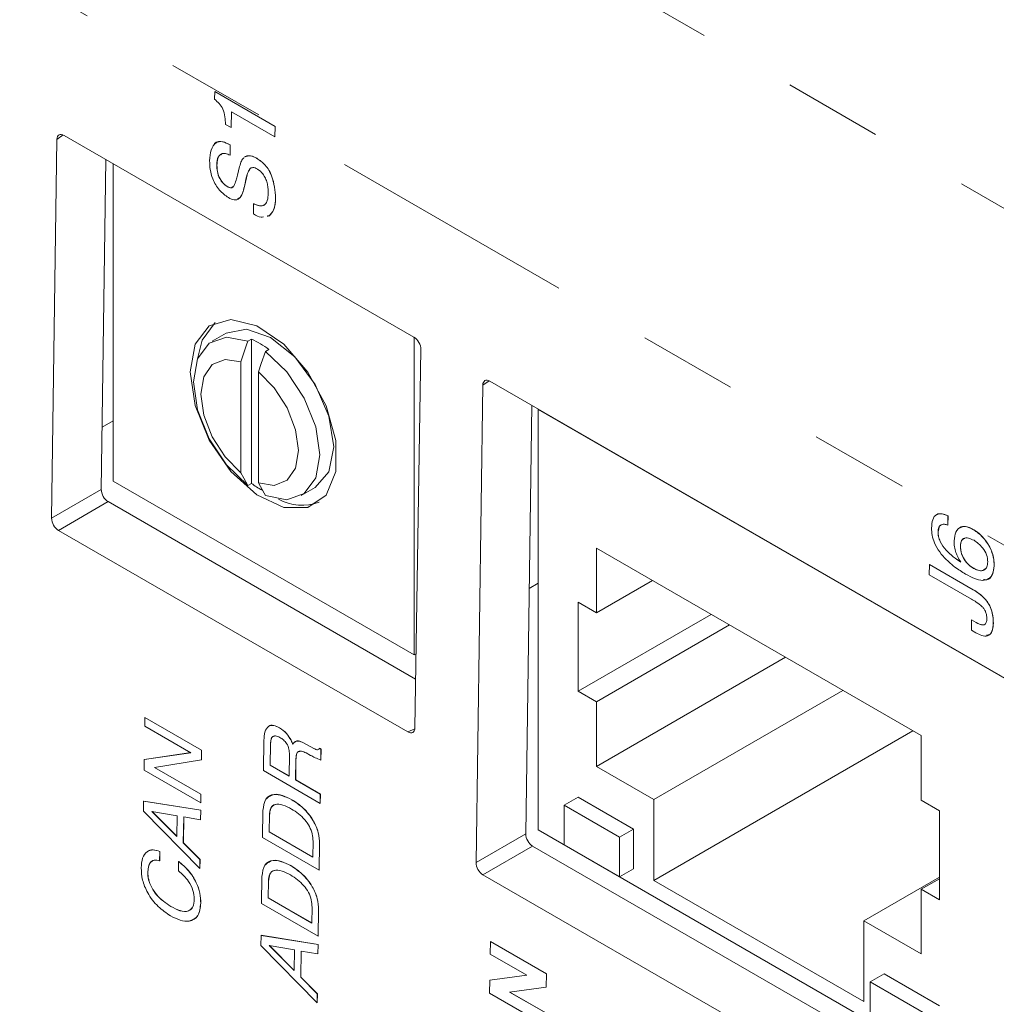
# Model space of a CAD drawing. Header units: inches. Extents: x 0.8 to 33.2, y 0.3 to 21.8.
# Tile 37 of 49: x 19.5 to 20.5, y 14.3 to 15.3. Entities that reach past the tile are written whole.
import ezdxf

# ---------------------------------------------------------------- set-up
doc = ezdxf.new("R2010")
doc.units = ezdxf.units.IN
doc.header["$MEASUREMENT"] = 0
doc.linetypes.add('PHANTOM', pattern=[0.5, 0.25, -0.05, 0.05, -0.05, 0.05, -0.05])

msp = doc.modelspace()

# ---------------------------------------------------------------- linework, layer by layer
at = {"color": 7, "linetype": 'PHANTOM', "lineweight": 0}
for p, q in [((23.48234, 13.45171), (18.80714, 16.15065)), ((23.33581, 13.1964), (18.65673, 15.89758)), ((19.58778, 15.22597), (19.58134, 15.22143)), ((20.0177, 14.97778), (20.01126, 14.97324)), ((19.57591, 14.83895), (19.62612, 14.86794)), ((19.63307, 14.85564), (19.58285, 14.82665)), ((19.93549, 14.62308), (19.94263, 14.62638)), ((20.00442, 14.49115), (20.05463, 14.52013)), ((20.06158, 14.50784), (20.01136, 14.47885))]:
    msp.add_line(p, q, dxfattribs=at)
at = {"color": 7, "linetype": 'Continuous', "lineweight": 15}
for p, q in [((19.74053, 15.26203), (19.74065, 15.26972)), ((19.74065, 15.26972), (19.74072, 15.26976)), ((19.74065, 15.26972), (19.80148, 15.23461)), ((19.80155, 15.23464), (19.74072, 15.26976)), ((19.75752, 15.2495), (19.75728, 15.23344)), ((19.75735, 15.23348), (19.75759, 15.24946)), ((19.80132, 15.22421), (19.75752, 15.2495)), ((19.75728, 15.23344), (19.75161, 15.23672)), ((19.80148, 15.23461), (19.80132, 15.22421)), ((19.80139, 15.22425), (19.80155, 15.23464)), ((19.80148, 15.23461), (19.80155, 15.23464)), ((19.58852, 15.22559), (19.94178, 15.02166)), ((19.75728, 15.23344), (19.75735, 15.23348)), ((19.57591, 14.83895), (19.58134, 15.22143)), ((19.7562, 15.21596), (19.75605, 15.20557)), ((19.75612, 15.20561), (19.75627, 15.216)), ((19.7562, 15.21596), (19.75627, 15.216)), ((19.80132, 15.22421), (19.80139, 15.22425)), ((19.75605, 15.20557), (19.75612, 15.20561)), ((19.63085, 15.20115), (19.62612, 14.86794)), ((19.63799, 15.19703), (19.63799, 14.87646)), ((19.74281, 15.19551), (19.74288, 15.19555)), ((19.78292, 15.20244), (19.78299, 15.20248)), ((19.76362, 15.18536), (19.76578, 15.1942)), ((19.77252, 15.18254), (19.77054, 15.17387)), ((19.77061, 15.17391), (19.77259, 15.18258)), ((19.77252, 15.18254), (19.77259, 15.18258)), ((19.75313, 15.17391), (19.7532, 15.17395)), ((19.77054, 15.17387), (19.77061, 15.17391)), ((19.76627, 15.16275), (19.76634, 15.16279)), ((19.7797, 15.14618), (19.77986, 15.15657)), ((19.80203, 15.16213), (19.8021, 15.16217)), ((19.79578, 15.14445), (19.79585, 15.14449)), ((19.75209, 15.02587), (19.73795, 15.0177)), ((19.77764, 15.01968), (19.77411, 15.01764)), ((19.77764, 15.01968), (19.77764, 14.87413)), ((19.94204, 14.70093), (19.94204, 15.0215)), ((19.79532, 15.00947), (19.79178, 15.00743)), ((19.94871, 15.00935), (19.94269, 14.62722)), ((19.76704, 14.88474), (19.76704, 14.99682)), ((19.78471, 14.98661), (19.78471, 14.87454)), ((20.01844, 14.9774), (20.94446, 14.44282)), ((20.00442, 14.49115), (20.01126, 14.97324)), ((20.06077, 14.95296), (20.05463, 14.52013)), ((20.0672, 14.94877), (20.06762, 14.94901)), ((20.0672, 14.52417), (20.0672, 14.94877)), ((20.94683, 14.44097), (20.0672, 14.94877)), ((19.62702, 14.93094), (19.63799, 14.93727)), ((19.63799, 14.87646), (19.94204, 14.70093)), ((19.77764, 14.87413), (19.77411, 14.87208)), ((19.82794, 14.86181), (19.84208, 14.86998)), ((19.63307, 14.85564), (19.94346, 14.67646)), ((20.48088, 14.84132), (20.48074, 14.83189)), ((20.48081, 14.83193), (20.48095, 14.84136)), ((20.48088, 14.84132), (20.48095, 14.84136)), ((20.48074, 14.83189), (20.48081, 14.83193)), ((20.50682, 14.8273), (20.50689, 14.82734)), ((19.93549, 14.62308), (19.58285, 14.82665)), ((20.47083, 14.82506), (20.4709, 14.8251)), ((20.45399, 14.61933), (20.12589, 14.80874)), ((20.12589, 14.80874), (20.12589, 14.74341)), ((20.49349, 14.81022), (20.49356, 14.81026)), ((20.46201, 14.78179), (20.46216, 14.79217)), ((20.46216, 14.79217), (20.46224, 14.79221)), ((20.46216, 14.79217), (20.50647, 14.76659)), ((20.50654, 14.76663), (20.46224, 14.79221)), ((20.50678, 14.7883), (20.50685, 14.78834)), ((20.52751, 14.79071), (20.52758, 14.79075)), ((20.50459, 14.75721), (20.46201, 14.78179)), ((20.0672, 14.77319), (20.05815, 14.76796)), ((20.18247, 14.77607), (20.12589, 14.74341)), ((20.50647, 14.76659), (20.50654, 14.76663)), ((20.12589, 14.74341), (20.10751, 14.75403)), ((20.10751, 14.75403), (20.10751, 14.66421)), ((20.51886, 14.75671), (20.51893, 14.75674)), ((20.24188, 14.74178), (20.10751, 14.66421)), ((20.26027, 14.73116), (20.12589, 14.65359)), ((20.50448, 14.72587), (20.50463, 14.73625)), ((20.50463, 14.73625), (20.50471, 14.73629)), ((20.50463, 14.73625), (20.50931, 14.73355)), ((20.50938, 14.73359), (20.50471, 14.73629)), ((20.50931, 14.73355), (20.50938, 14.73359)), ((20.52665, 14.73291), (20.52672, 14.73295)), ((20.50896, 14.72328), (20.50448, 14.72587)), ((19.94387, 14.70198), (19.94204, 14.70093)), ((20.31684, 14.6985), (20.12589, 14.58827)), ((20.10751, 14.66421), (20.12589, 14.65359)), ((20.37483, 14.66503), (20.18388, 14.5548)), ((20.12589, 14.65359), (20.12589, 14.58827)), ((19.67002, 14.62905), (19.67015, 14.63759)), ((19.71663, 14.60214), (19.67002, 14.62905)), ((19.67015, 14.63759), (19.67022, 14.63763)), ((19.67015, 14.63759), (19.72735, 14.60457)), ((19.67022, 14.63763), (19.72742, 14.60461)), ((19.80607, 14.62717), (19.80614, 14.62721)), ((20.44555, 14.6242), (20.18388, 14.47314)), ((20.45399, 14.55401), (20.45399, 14.61933)), ((19.78988, 14.58397), (19.79034, 14.61464)), ((19.79694, 14.61052), (19.79662, 14.58956)), ((19.79701, 14.61056), (19.79669, 14.5896)), ((19.79694, 14.61052), (19.79701, 14.61056)), ((19.81765, 14.61473), (19.81772, 14.61477)), ((19.81946, 14.61055), (19.8201, 14.61167)), ((19.83029, 14.6121), (19.83036, 14.61214)), ((19.83029, 14.6121), (19.84073, 14.60644)), ((19.83036, 14.61214), (19.84081, 14.60648)), ((19.66951, 14.5953), (19.71663, 14.60214)), ((19.66958, 14.59534), (19.71659, 14.60216)), ((19.72735, 14.60457), (19.7272, 14.59485)), ((19.72742, 14.60461), (19.72727, 14.59489)), ((19.72735, 14.60457), (19.72742, 14.60461)), ((19.81569, 14.57855), (19.81601, 14.60017)), ((19.83736, 14.59941), (19.83278, 14.60185)), ((19.84073, 14.60644), (19.84081, 14.60648)), ((19.84643, 14.60655), (19.8465, 14.60659)), ((19.84643, 14.60655), (19.8479, 14.60571)), ((19.8465, 14.60659), (19.84797, 14.60574)), ((19.8479, 14.60571), (19.84774, 14.59468)), ((19.84797, 14.60574), (19.84781, 14.59472)), ((19.8479, 14.60571), (19.84797, 14.60574)), ((19.66935, 14.58463), (19.66951, 14.5953)), ((19.66951, 14.5953), (19.66958, 14.59534)), ((19.7272, 14.59485), (19.67987, 14.58718)), ((19.7272, 14.59485), (19.72727, 14.59489)), ((19.79662, 14.58956), (19.79669, 14.5896)), ((19.79662, 14.58956), (19.81569, 14.57855)), ((19.79669, 14.5896), (19.81569, 14.57863)), ((19.8226, 14.59533), (19.82229, 14.57474)), ((19.82267, 14.59537), (19.82236, 14.57478)), ((19.8226, 14.59533), (19.82267, 14.59537)), ((19.84774, 14.59468), (19.84781, 14.59472)), ((20.12589, 14.58827), (20.18388, 14.5548)), ((19.72655, 14.55161), (19.66935, 14.58463)), ((19.67987, 14.58718), (19.72668, 14.56015)), ((19.67998, 14.58719), (19.72675, 14.56019)), ((19.84708, 14.55095), (19.78988, 14.58397)), ((19.82229, 14.57474), (19.82236, 14.57478)), ((19.82229, 14.57474), (19.84722, 14.56035)), ((19.82236, 14.57478), (19.84729, 14.56039)), ((19.72668, 14.56015), (19.72655, 14.55161)), ((19.72675, 14.56019), (19.72662, 14.55165)), ((19.72668, 14.56015), (19.72675, 14.56019)), ((19.84722, 14.56035), (19.84708, 14.55095)), ((19.84729, 14.56039), (19.84715, 14.55099)), ((19.84722, 14.56035), (19.84729, 14.56039)), ((19.66873, 14.54301), (19.66888, 14.55326)), ((19.66888, 14.55326), (19.66895, 14.5533)), ((19.66888, 14.55326), (19.72644, 14.54402)), ((19.66895, 14.5533), (19.72651, 14.54406)), ((19.72655, 14.55161), (19.72662, 14.55165)), ((19.81832, 14.55463), (19.81839, 14.55467)), ((19.84708, 14.55095), (19.84715, 14.55099)), ((20.09337, 14.54908), (20.10751, 14.55724)), ((20.14923, 14.51683), (20.09337, 14.54908)), ((20.09337, 14.54908), (20.09337, 14.50906)), ((20.16337, 14.52499), (20.10751, 14.55724)), ((20.18388, 14.5548), (20.18388, 14.47314)), ((20.47238, 14.54339), (20.45399, 14.55401)), ((19.72555, 14.485), (19.66873, 14.54301)), ((19.70269, 14.53848), (19.67721, 14.54287)), ((19.67721, 14.54287), (19.67721, 14.54285)), ((19.67721, 14.54285), (19.67723, 14.54286)), ((19.67721, 14.54285), (19.70237, 14.51761)), ((19.67733, 14.54285), (19.70237, 14.51772)), ((19.70237, 14.51761), (19.70269, 14.53848)), ((19.72644, 14.54402), (19.72629, 14.53441)), ((19.72651, 14.54406), (19.72637, 14.53445)), ((19.72644, 14.54402), (19.72651, 14.54406)), ((19.78887, 14.5165), (19.78928, 14.54367)), ((19.79586, 14.53894), (19.79561, 14.52208)), ((19.79593, 14.53898), (19.79568, 14.52212)), ((19.79586, 14.53894), (19.79593, 14.53898)), ((20.47238, 14.45357), (20.47238, 14.54339)), ((19.70933, 14.53728), (19.70893, 14.51105)), ((19.70939, 14.53726), (19.709, 14.51109)), ((19.72629, 14.53441), (19.70933, 14.53728)), ((19.72629, 14.53441), (19.72637, 14.53445)), ((19.79561, 14.52208), (19.79568, 14.52212)), ((19.79561, 14.52208), (19.83961, 14.49668)), ((19.79568, 14.52212), (19.83961, 14.49676)), ((20.94488, 14.0175), (20.0672, 14.52417)), ((20.14923, 14.51683), (20.16337, 14.52499)), ((20.16337, 14.48498), (20.16337, 14.52499)), ((19.70893, 14.51105), (19.709, 14.51109)), ((19.70893, 14.51105), (19.72569, 14.49423)), ((19.709, 14.51109), (19.72576, 14.49427)), ((19.84607, 14.48348), (19.78887, 14.5165)), ((19.83961, 14.49668), (19.83985, 14.51278)), ((19.84647, 14.50993), (19.84607, 14.48348)), ((19.84654, 14.50997), (19.84614, 14.48352)), ((19.84647, 14.50993), (19.84654, 14.50997)), ((20.09337, 14.50906), (20.14923, 14.47682)), ((20.14923, 14.47682), (20.14923, 14.51683)), ((19.68513, 14.5023), (19.68499, 14.49291)), ((19.6852, 14.50234), (19.68506, 14.49295)), ((19.68513, 14.5023), (19.6852, 14.50234)), ((20.06158, 14.50784), (20.94457, 13.9981)), ((19.68499, 14.49291), (19.68506, 14.49295)), ((19.70407, 14.48275), (19.70421, 14.49215)), ((19.70421, 14.49215), (19.70428, 14.49219)), ((19.72569, 14.49423), (19.72555, 14.485)), ((19.72576, 14.49427), (19.72562, 14.48504)), ((19.72569, 14.49423), (19.72576, 14.49427)), ((19.67299, 14.4816), (19.67306, 14.48164)), ((19.72555, 14.485), (19.72562, 14.48504)), ((19.81732, 14.48801), (19.8174, 14.48805)), ((19.84607, 14.48348), (19.84614, 14.48352)), ((20.9366, 13.94472), (20.01136, 14.47885)), ((20.14923, 14.47682), (20.16337, 14.48498)), ((19.78787, 14.44988), (19.78828, 14.47705)), ((19.79487, 14.47232), (19.79461, 14.45547)), ((19.79494, 14.47236), (19.79468, 14.45551)), ((19.79487, 14.47232), (19.79494, 14.47236)), ((20.18388, 14.47314), (20.39601, 14.35068)), ((20.47238, 14.47642), (20.39601, 14.43234)), ((20.47238, 14.4748), (20.45399, 14.46419)), ((20.45399, 14.39886), (20.45399, 14.46419)), ((20.45399, 14.46419), (20.47238, 14.45357)), ((19.72651, 14.45012), (19.72658, 14.45016)), ((19.84507, 14.41686), (19.78787, 14.44988)), ((19.79461, 14.45547), (19.79468, 14.45551)), ((19.79461, 14.45547), (19.83861, 14.43007)), ((19.79468, 14.45551), (19.83861, 14.43015)), ((19.69617, 14.44683), (19.69624, 14.44686)), ((19.83861, 14.43007), (19.83885, 14.44616)), ((19.84547, 14.44331), (19.84507, 14.41686)), ((19.84554, 14.44335), (19.84514, 14.4169)), ((19.84547, 14.44331), (19.84554, 14.44335)), ((20.39601, 14.35068), (20.39601, 14.43234)), ((20.39601, 14.43234), (20.45399, 14.39886)), ((19.78724, 14.40741), (19.78739, 14.41765)), ((19.78739, 14.41765), (19.78746, 14.41769)), ((19.78739, 14.41765), (19.84494, 14.40841)), ((19.78746, 14.41769), (19.84502, 14.40845)), ((19.84507, 14.41686), (19.84514, 14.4169)), ((20.01877, 14.3988), (20.01896, 14.41145)), ((20.01896, 14.41145), (20.01903, 14.41149)), ((20.01896, 14.41145), (20.07541, 14.37886)), ((20.01903, 14.41149), (20.07549, 14.3789)), ((19.84406, 14.34939), (19.78724, 14.40741)), ((19.82119, 14.40288), (19.79572, 14.40726)), ((19.79572, 14.40726), (19.79572, 14.40725)), ((19.79572, 14.40725), (19.79573, 14.40726)), ((19.79572, 14.40725), (19.82088, 14.38201)), ((19.79583, 14.40724), (19.82088, 14.38212)), ((19.82088, 14.38201), (19.82119, 14.40288)), ((19.82783, 14.40167), (19.82744, 14.37545)), ((19.8279, 14.40166), (19.82751, 14.37549)), ((19.8448, 14.39881), (19.82783, 14.40167)), ((19.84494, 14.40841), (19.8448, 14.39881)), ((19.84502, 14.40845), (19.84487, 14.39885)), ((19.84494, 14.40841), (19.84502, 14.40845)), ((19.8448, 14.39881), (19.84487, 14.39885)), ((20.05586, 14.37739), (20.01877, 14.3988)), ((19.82744, 14.37545), (19.82751, 14.37549)), ((19.82744, 14.37545), (19.8442, 14.35862)), ((19.82751, 14.37549), (19.84427, 14.35866)), ((20.01818, 14.35919), (20.01838, 14.3724)), ((20.01838, 14.3724), (20.05586, 14.37739)), ((20.01838, 14.3724), (20.01845, 14.37244)), ((20.01845, 14.37244), (20.05582, 14.37742)), ((20.07541, 14.37886), (20.07521, 14.36525)), ((20.07549, 14.3789), (20.07528, 14.36529)), ((20.07541, 14.37886), (20.07549, 14.3789)), ((20.40237, 14.37069), (20.41651, 14.37885)), ((20.40237, 14.37069), (20.40237, 14.33068)), ((20.45823, 14.33844), (20.40237, 14.37069)), ((20.47238, 14.34661), (20.41651, 14.37885)), ((20.07521, 14.36525), (20.03829, 14.36033)), ((20.03829, 14.36033), (20.07482, 14.33924)), ((20.03841, 14.36034), (20.07489, 14.33928)), ((20.07521, 14.36525), (20.07528, 14.36529)), ((19.8442, 14.35862), (19.84406, 14.34939)), ((19.84406, 14.34939), (19.84413, 14.34943)), ((19.84427, 14.35866), (19.84413, 14.34943)), ((19.8442, 14.35862), (19.84427, 14.35866)), ((20.07463, 14.3266), (20.01818, 14.35919))]:
    msp.add_line(p, q, dxfattribs=at)
at = {"color": 7, "linetype": 'Continuous', "lineweight": 15, "flags": 128}
for points in [[(19.71577, 14.9867), (19.72078, 14.95284), (19.73515, 14.91775), (19.75692, 14.8862), (19.78317, 14.86242), (19.81034, 14.84965), (19.83476, 14.84959), (19.85314, 14.86226), (19.863, 14.88595), (19.863, 14.91746), (19.85314, 14.95253), (19.83476, 14.98643), (19.81034, 15.01457), (19.78317, 15.03317), (19.75692, 15.03969), (19.73515, 15.03328), (19.72078, 15.01478), (19.71577, 14.9867)], [(19.74118, 15.03661), (19.72786, 15.01886), (19.72327, 14.99974)], [(19.75209, 15.02587), (19.77273, 15.02988), (19.79709, 15.02141), (19.82144, 15.00176), (19.84209, 14.97391), (19.85588, 14.9421), (19.86073, 14.91118)], [(19.77411, 14.87208), (19.75259, 14.89269), (19.73492, 14.91926), (19.72334, 14.94843), (19.71931, 14.9765), (19.72334, 14.99991), (19.73492, 15.0157), (19.75259, 15.02187), (19.77411, 15.01764)], [(19.76704, 14.99682), (19.77285, 15.01394), (19.77411, 15.01764)], [(19.79178, 15.00743), (19.78765, 14.99527), (19.78471, 14.98661)], [(19.79178, 15.00743), (19.8133, 14.98683), (19.83097, 14.96026), (19.84255, 14.93109), (19.84659, 14.90302), (19.84255, 14.87961), (19.83097, 14.86381), (19.8133, 14.85764), (19.79178, 14.86188)], [(19.76704, 14.88474), (19.75103, 14.90081), (19.738, 14.92105), (19.7295, 14.94304), (19.72655, 14.96415), (19.7295, 14.98185), (19.738, 14.99403), (19.75103, 14.99923), (19.76704, 14.99682)], [(19.78471, 14.98661), (19.80072, 14.97054), (19.81375, 14.9503), (19.82225, 14.92831), (19.8252, 14.9072), (19.82225, 14.8895), (19.81375, 14.87732), (19.80072, 14.87213), (19.78471, 14.87454)], [(19.86073, 14.91118), (19.85588, 14.88586), (19.84209, 14.86998), (19.84208, 14.86998)], [(19.77411, 14.87208), (19.76997, 14.87947), (19.76704, 14.88474)], [(19.78471, 14.87454), (19.79053, 14.86413), (19.79178, 14.86188)]]:
    msp.add_lwpolyline(points, dxfattribs=at)
at = {"color": 7, "linetype": 'Continuous', "lineweight": 15}
for centre, radius, start, end in [((19.74448, 14.94181), 0.08464, 53.0767, 66.92867), ((19.83219, 14.94747), 0.0914, 233.35786, 241.38636), ((19.82874, 14.9019), 0.04981, 241.60294, 290.19212)]:
    msp.add_arc(centre, radius, start, end, dxfattribs=at)
for centre, major_axis, ratio, start_param, end_param in [((19.58842, 15.21732), (-0.00488, 0.00877), 0.585215, 5.509595, 7.077653), ((19.94163, 15.01341), (-0.00486, 0.00874), 0.589507, 3.938034, 5.506092), ((20.01834, 14.96913), (-0.00488, 0.00877), 0.585215, 5.509595, 7.077653), ((19.63321, 14.86388), (-0.00487, 0.00873), 0.588449, 0.795438, 2.363496), ((19.58299, 14.83489), (-0.00487, 0.00873), 0.588449, 0.795438, 2.363496), ((19.9356, 14.63133), (-0.00488, 0.00875), 0.586305, 2.365259, 3.933317), ((20.06171, 14.51607), (-0.00487, 0.00873), 0.588449, 0.795438, 2.363496), ((20.0115, 14.48708), (-0.00487, 0.00873), 0.588449, 0.795438, 2.363496)]:
    msp.add_ellipse(centre, major_axis=major_axis, ratio=ratio, start_param=start_param, end_param=end_param, dxfattribs=at)
for points, knots in [([(19.75161, 15.23672), (19.75139, 15.2392), (19.75096, 15.24414), (19.74971, 15.25174), (19.74514, 15.25796), (19.74207, 15.26067), (19.74053, 15.26203)], [0, 0, 0, 0, 0.281181, 0.560749, 0.77933, 1, 1, 1, 1]), ([(19.73551, 15.20002), (19.73582, 15.20372), (19.73644, 15.21109), (19.74085, 15.21859), (19.74837, 15.21992), (19.75359, 15.21728), (19.7562, 15.21596)], [0, 0, 0, 0, 0.280674, 0.560464, 0.779548, 1, 1, 1, 1]), ([(19.75627, 15.216), (19.75302, 15.21752), (19.74655, 15.22056), (19.74029, 15.21855), (19.73946, 15.21521), (19.73944, 15.21513)], [0, 0, 0, 0, 0.495568, 0.987311, 1, 1, 1, 1]), ([(19.74807, 15.20714), (19.74708, 15.20667), (19.74511, 15.20573), (19.74321, 15.20163), (19.74296, 15.19783), (19.74281, 15.19551)], [0, 0, 0, 0, 0.279741, 0.559772, 1, 1, 1, 1]), ([(19.75605, 15.20557), (19.75447, 15.20622), (19.75166, 15.20739), (19.74916, 15.20722), (19.74807, 15.20714)], [0, 0, 0, 0, 0.560374, 1, 1, 1, 1]), ([(19.77077, 15.20353), (19.77145, 15.204), (19.77307, 15.20513), (19.77723, 15.20519), (19.78076, 15.20349), (19.78292, 15.20244)], [0, 0, 0, 0, 0.2196922, 0.5234137, 1, 1, 1, 1]), ([(19.78299, 15.20248), (19.78013, 15.20396), (19.77615, 15.20602), (19.77334, 15.20452), (19.77255, 15.20411)], [0, 0, 0, 0, 0.721041, 1, 1, 1, 1]), ([(19.75442, 15.16268), (19.75129, 15.16494), (19.74503, 15.16944), (19.73855, 15.18074), (19.73573, 15.19124), (19.73559, 15.19709), (19.73551, 15.20002)], [0, 0, 0, 0, 0.2792597, 0.5582435, 0.7788046, 1, 1, 1, 1]), ([(19.74281, 15.19551), (19.74284, 15.19338), (19.74292, 15.18913), (19.7451, 15.18241), (19.74892, 15.17692), (19.75173, 15.17491), (19.75313, 15.17391)], [0, 0, 0, 0, 0.281139, 0.559899, 0.780142, 1, 1, 1, 1]), ([(19.74288, 15.19555), (19.74282, 15.1989), (19.74276, 15.20225), (19.74433, 15.20374), (19.74433, 15.20374)], [0, 0, 0, 0, 0.999098, 1, 1, 1, 1]), ([(19.7532, 15.17395), (19.75142, 15.17529), (19.74786, 15.17799), (19.74317, 15.18648), (19.74299, 15.19211), (19.74288, 15.19555)], [0, 0, 0, 0, 0.279727, 0.559483, 1, 1, 1, 1]), ([(19.76578, 15.1942), (19.7663, 15.19614), (19.76722, 15.19961), (19.76912, 15.20201), (19.76996, 15.20306)], [0, 0, 0, 0, 0.560316, 1, 1, 1, 1]), ([(19.78292, 15.20244), (19.78594, 15.2004), (19.79047, 15.19733), (19.79544, 15.19043), (19.80076, 15.1789), (19.80146, 15.16958), (19.80203, 15.16213)], [0, 0, 0, 0, 0.250224, 0.375883, 0.501624, 1, 1, 1, 1]), ([(19.8021, 15.16217), (19.80154, 15.16962), (19.80083, 15.17894), (19.79551, 15.19047), (19.79054, 15.19737), (19.78601, 15.20044), (19.78299, 15.20248)], [0, 0, 0, 0, 0.498376, 0.624117, 0.749776, 1, 1, 1, 1]), ([(19.75999, 15.17437), (19.7608, 15.1763), (19.76224, 15.17974), (19.7632, 15.18364), (19.76362, 15.18536)], [0, 0, 0, 0, 0.55959, 1, 1, 1, 1]), ([(19.77625, 15.19212), (19.77535, 15.19054), (19.77374, 15.1877), (19.7729, 15.18412), (19.77252, 15.18254)], [0, 0, 0, 0, 0.5593794, 1, 1, 1, 1]), ([(19.77259, 15.18258), (19.77307, 15.18459), (19.77392, 15.18818), (19.77558, 15.19095), (19.77632, 15.19216)], [0, 0, 0, 0, 0.5603815, 1, 1, 1, 1]), ([(19.78383, 15.19144), (19.78216, 15.19237), (19.77986, 15.19366), (19.77819, 15.19286), (19.77772, 15.19264)], [0, 0, 0, 0, 0.7208377, 1, 1, 1, 1]), ([(19.79348, 15.1775), (19.793, 15.17907), (19.79204, 15.18221), (19.7889, 15.18775), (19.78575, 15.19004), (19.78383, 15.19144)], [0, 0, 0, 0, 0.281426, 0.562057, 1, 1, 1, 1]), ([(19.79474, 15.16717), (19.79471, 15.16903), (19.79465, 15.17234), (19.79383, 15.17592), (19.79348, 15.1775)], [0, 0, 0, 0, 0.56004, 1, 1, 1, 1]), ([(19.75313, 15.17391), (19.75388, 15.17354), (19.75539, 15.17281), (19.75723, 15.17241), (19.75791, 15.17295), (19.75809, 15.1731)], [0, 0, 0, 0, 0.4245885, 0.8483737, 1, 1, 1, 1]), ([(19.75908, 15.17351), (19.75894, 15.17337), (19.75834, 15.17276), (19.75636, 15.17249), (19.7544, 15.17339), (19.7532, 15.17395)], [0, 0, 0, 0, 0.1086623, 0.4557899, 1, 1, 1, 1]), ([(19.77054, 15.17387), (19.77, 15.17154), (19.76904, 15.16736), (19.76712, 15.16416), (19.76627, 15.16275)], [0, 0, 0, 0, 0.5604806, 1, 1, 1, 1]), ([(19.76634, 15.16279), (19.76738, 15.16463), (19.76922, 15.16792), (19.77019, 15.17208), (19.77061, 15.17391)], [0, 0, 0, 0, 0.559287, 1, 1, 1, 1]), ([(19.78935, 15.15492), (19.79017, 15.15524), (19.79216, 15.15601), (19.79424, 15.16024), (19.79455, 15.16454), (19.79474, 15.16717)], [0, 0, 0, 0, 0.215261, 0.520429, 1, 1, 1, 1]), ([(19.76627, 15.16275), (19.76546, 15.16203), (19.76384, 15.16058), (19.75976, 15.16012), (19.75644, 15.16171), (19.75442, 15.16268)], [0, 0, 0, 0, 0.280379, 0.560639, 1, 1, 1, 1]), ([(19.77986, 15.15657), (19.78153, 15.15578), (19.78452, 15.15436), (19.78721, 15.1544), (19.78839, 15.15442)], [0, 0, 0, 0, 0.560259, 1, 1, 1, 1]), ([(19.78846, 15.15446), (19.78694, 15.15448), (19.78422, 15.15453), (19.78124, 15.15598), (19.77993, 15.15661)], [0, 0, 0, 0, 0.559267, 1, 1, 1, 1]), ([(19.79121, 15.15572), (19.79118, 15.15569), (19.79052, 15.15485), (19.78947, 15.15465), (19.78846, 15.15446)], [0, 0, 0, 0, 0.039452, 1, 1, 1, 1]), ([(19.80203, 15.16213), (19.80178, 15.15791), (19.80133, 15.15039), (19.79748, 15.14626), (19.79578, 15.14445)], [0, 0, 0, 0, 0.560501, 1, 1, 1, 1]), ([(19.79585, 15.14449), (19.79791, 15.14694), (19.80159, 15.15133), (19.80194, 15.15885), (19.8021, 15.16217)], [0, 0, 0, 0, 0.558123, 1, 1, 1, 1]), ([(19.78986, 15.14341), (19.78907, 15.14319), (19.78613, 15.1424), (19.78241, 15.14458), (19.7797, 15.14618)], [0, 0, 0, 0, 0.268984, 1, 1, 1, 1]), ([(20.46435, 14.82898), (20.4645, 14.83197), (20.46479, 14.83792), (20.46882, 14.84322), (20.47477, 14.84391), (20.47884, 14.84219), (20.48088, 14.84132)], [0, 0, 0, 0, 0.281073, 0.558998, 0.779817, 1, 1, 1, 1]), ([(20.48095, 14.84136), (20.47831, 14.84244), (20.47317, 14.84455), (20.46949, 14.84232), (20.46769, 14.84123)], [0, 0, 0, 0, 0.512084, 1, 1, 1, 1]), ([(20.47926, 14.79704), (20.47694, 14.79952), (20.47232, 14.80447), (20.46726, 14.81328), (20.4646, 14.82184), (20.46443, 14.8266), (20.46435, 14.82898)], [0, 0, 0, 0, 0.2803698, 0.5597494, 0.7796724, 1, 1, 1, 1]), ([(20.4749, 14.83267), (20.47419, 14.83239), (20.47278, 14.83182), (20.47118, 14.82929), (20.47096, 14.82666), (20.47083, 14.82506)], [0, 0, 0, 0, 0.2802, 0.560287, 1, 1, 1, 1]), ([(20.48074, 14.83189), (20.47958, 14.83228), (20.47752, 14.83297), (20.4757, 14.83276), (20.4749, 14.83267)], [0, 0, 0, 0, 0.560275, 1, 1, 1, 1]), ([(20.48704, 14.81612), (20.48741, 14.81927), (20.48816, 14.82559), (20.49318, 14.83069), (20.50001, 14.83078), (20.50454, 14.82846), (20.50682, 14.8273)], [0, 0, 0, 0, 0.279776, 0.55935, 0.779258, 1, 1, 1, 1]), ([(20.50689, 14.82734), (20.50392, 14.82886), (20.49811, 14.83185), (20.49384, 14.82961), (20.49175, 14.82851)], [0, 0, 0, 0, 0.509931, 1, 1, 1, 1]), ([(20.50682, 14.8273), (20.50992, 14.82508), (20.51612, 14.82062), (20.52331, 14.81021), (20.52718, 14.79956), (20.5274, 14.79366), (20.52751, 14.79071)], [0, 0, 0, 0, 0.279737, 0.559504, 0.779351, 1, 1, 1, 1]), ([(20.52758, 14.79075), (20.52739, 14.79457), (20.52701, 14.80218), (20.52124, 14.81363), (20.51423, 14.82233), (20.50933, 14.82567), (20.50689, 14.82734)], [0, 0, 0, 0, 0.28014, 0.558888, 0.779423, 1, 1, 1, 1]), ([(20.47083, 14.82506), (20.47091, 14.82352), (20.47107, 14.82044), (20.47352, 14.81371), (20.48102, 14.80327), (20.48867, 14.79811), (20.49378, 14.79466)], [0, 0, 0, 0, 0.125323, 0.250546, 0.499896, 1, 1, 1, 1]), ([(20.49385, 14.7947), (20.48874, 14.79815), (20.48109, 14.80331), (20.47359, 14.81375), (20.47114, 14.82048), (20.47098, 14.82356), (20.4709, 14.8251)], [0, 0, 0, 0, 0.500103, 0.749452, 0.874674, 1, 1, 1, 1]), ([(20.5072, 14.81661), (20.50529, 14.81746), (20.50147, 14.81918), (20.49642, 14.81916), (20.49379, 14.81539), (20.49359, 14.81195), (20.49349, 14.81022)], [0, 0, 0, 0, 0.280457, 0.560337, 0.779434, 1, 1, 1, 1]), ([(20.49356, 14.81026), (20.49366, 14.81257), (20.49386, 14.81677), (20.49665, 14.81795), (20.49792, 14.81848)], [0, 0, 0, 0, 0.548277, 1, 1, 1, 1]), ([(20.48849, 14.80558), (20.48799, 14.80763), (20.48709, 14.81129), (20.48705, 14.81464), (20.48704, 14.81612)], [0, 0, 0, 0, 0.559673, 1, 1, 1, 1]), ([(20.49349, 14.81022), (20.49371, 14.80786), (20.49415, 14.80313), (20.49771, 14.79607), (20.50228, 14.79116), (20.50528, 14.78926), (20.50678, 14.7883)], [0, 0, 0, 0, 0.279336, 0.558764, 0.778977, 1, 1, 1, 1]), ([(20.50685, 14.78834), (20.50493, 14.78958), (20.5011, 14.79203), (20.49653, 14.79826), (20.49393, 14.80476), (20.49368, 14.80843), (20.49356, 14.81026)], [0, 0, 0, 0, 0.28074, 0.559336, 0.779725, 1, 1, 1, 1]), ([(20.52104, 14.79476), (20.52088, 14.79716), (20.52055, 14.80193), (20.51518, 14.81089), (20.51023, 14.81444), (20.5072, 14.81661)], [0, 0, 0, 0, 0.280524, 0.560033, 1, 1, 1, 1]), ([(20.49861, 14.78255), (20.49492, 14.78478), (20.48833, 14.78876), (20.48203, 14.79451), (20.47926, 14.79704)], [0, 0, 0, 0, 0.560119, 1, 1, 1, 1]), ([(20.49378, 14.79466), (20.49254, 14.79662), (20.49034, 14.80011), (20.48905, 14.80391), (20.48849, 14.80558)], [0, 0, 0, 0, 0.559712, 1, 1, 1, 1]), ([(20.52751, 14.79071), (20.52721, 14.78795), (20.52662, 14.78241), (20.52227, 14.77736), (20.51328, 14.77474), (20.50466, 14.77933), (20.49861, 14.78255)], [0, 0, 0, 0, 0.186846, 0.373754, 0.560434, 1, 1, 1, 1]), ([(20.50678, 14.7883), (20.50876, 14.78736), (20.51271, 14.78547), (20.51762, 14.78611), (20.52059, 14.78953), (20.52089, 14.79302), (20.52104, 14.79476)], [0, 0, 0, 0, 0.280379, 0.55997, 0.779667, 1, 1, 1, 1]), ([(20.51845, 14.78796), (20.51761, 14.7872), (20.51579, 14.78556), (20.51148, 14.78607), (20.50839, 14.78758), (20.50685, 14.78834)], [0, 0, 0, 0, 0.299078, 0.649264, 1, 1, 1, 1]), ([(20.51676, 14.77703), (20.51791, 14.77687), (20.52183, 14.77635), (20.52625, 14.78133), (20.52714, 14.78761), (20.52758, 14.79075)], [0, 0, 0, 0, 0.171506, 0.586047, 1, 1, 1, 1]), ([(20.51557, 14.7495), (20.51355, 14.75117), (20.50993, 14.75414), (20.50622, 14.75627), (20.50459, 14.75721)], [0, 0, 0, 0, 0.5591755, 1, 1, 1, 1]), ([(20.50647, 14.76659), (20.50887, 14.76516), (20.51315, 14.7626), (20.51712, 14.7585), (20.51886, 14.75671)], [0, 0, 0, 0, 0.560526, 1, 1, 1, 1]), ([(20.51893, 14.75674), (20.51669, 14.75898), (20.51269, 14.76299), (20.50842, 14.76552), (20.50654, 14.76663)], [0, 0, 0, 0, 0.5589764, 1, 1, 1, 1]), ([(20.52018, 14.73733), (20.52015, 14.73845), (20.5201, 14.74068), (20.51916, 14.74413), (20.51755, 14.74721), (20.51623, 14.74874), (20.51557, 14.7495)], [0, 0, 0, 0, 0.280388, 0.560128, 0.779986, 1, 1, 1, 1]), ([(20.51886, 14.75671), (20.52034, 14.75465), (20.52331, 14.75054), (20.5263, 14.74189), (20.52651, 14.73632), (20.52665, 14.73291)], [0, 0, 0, 0, 0.279871, 0.559884, 1, 1, 1, 1]), ([(20.52672, 14.73295), (20.52649, 14.73737), (20.52617, 14.74353), (20.52247, 14.75199), (20.52011, 14.75516), (20.51893, 14.75674)], [0, 0, 0, 0, 0.558519, 0.779241, 1, 1, 1, 1]), ([(20.50931, 14.73355), (20.51077, 14.73278), (20.51369, 14.73124), (20.51767, 14.73081), (20.5199, 14.73341), (20.52008, 14.73602), (20.52018, 14.73733)], [0, 0, 0, 0, 0.28127, 0.560557, 0.77957, 1, 1, 1, 1]), ([(20.52665, 14.73291), (20.52636, 14.73004), (20.52579, 14.72433), (20.52149, 14.71928), (20.51505, 14.72006), (20.51099, 14.72221), (20.50896, 14.72328)], [0, 0, 0, 0, 0.280287, 0.558918, 0.778906, 1, 1, 1, 1]), ([(20.5187, 14.73229), (20.51863, 14.73216), (20.51813, 14.73125), (20.51492, 14.73086), (20.51166, 14.73246), (20.50938, 14.73359)], [0, 0, 0, 0, 0.046579, 0.330921, 1, 1, 1, 1]), ([(20.51979, 14.72081), (20.52096, 14.72092), (20.52394, 14.72118), (20.52611, 14.72624), (20.52651, 14.73071), (20.52672, 14.73295)], [0, 0, 0, 0, 0.244081, 0.621771, 1, 1, 1, 1]), ([(19.79034, 14.61464), (19.7905, 14.61755), (19.79083, 14.62335), (19.79418, 14.62925), (19.80002, 14.63019), (19.80405, 14.62818), (19.80607, 14.62717)], [0, 0, 0, 0, 0.281071, 0.560128, 0.779503, 1, 1, 1, 1]), ([(19.79435, 14.62759), (19.79458, 14.62801), (19.7957, 14.63005), (19.80022, 14.63006), (19.80417, 14.62817), (19.80614, 14.62721)], [0, 0, 0, 0, 0.114761, 0.55625, 1, 1, 1, 1]), ([(19.80652, 14.61744), (19.80497, 14.61823), (19.8019, 14.61981), (19.79835, 14.6184), (19.79714, 14.61461), (19.797, 14.61189), (19.79694, 14.61052)], [0, 0, 0, 0, 0.280678, 0.557795, 0.778465, 1, 1, 1, 1]), ([(19.80084, 14.6187), (19.80001, 14.61853), (19.79815, 14.61814), (19.79724, 14.61459), (19.79708, 14.61191), (19.79701, 14.61056)], [0, 0, 0, 0, 0.286356, 0.642485, 1, 1, 1, 1]), ([(19.80607, 14.62717), (19.80857, 14.6255), (19.81303, 14.6225), (19.81624, 14.6171), (19.81765, 14.61473)], [0, 0, 0, 0, 0.559921, 1, 1, 1, 1]), ([(19.80614, 14.62721), (19.80864, 14.62553), (19.8131, 14.62254), (19.81631, 14.61714), (19.81772, 14.61477)], [0, 0, 0, 0, 0.559922, 1, 1, 1, 1]), ([(19.81601, 14.60017), (19.81598, 14.60196), (19.8159, 14.60552), (19.81372, 14.61131), (19.81004, 14.61521), (19.80769, 14.6167), (19.80652, 14.61744)], [0, 0, 0, 0, 0.281173, 0.55886, 0.778825, 1, 1, 1, 1]), ([(19.81765, 14.61473), (19.81802, 14.61396), (19.81869, 14.61258), (19.81923, 14.61117), (19.81946, 14.61055)], [0, 0, 0, 0, 0.5598741, 1, 1, 1, 1]), ([(19.81772, 14.61477), (19.81809, 14.61399), (19.81876, 14.61261), (19.8193, 14.61121), (19.81953, 14.61059)], [0, 0, 0, 0, 0.5598731, 1, 1, 1, 1]), ([(19.8201, 14.61167), (19.82076, 14.61237), (19.82208, 14.61378), (19.82564, 14.61422), (19.82853, 14.61291), (19.83029, 14.6121)], [0, 0, 0, 0, 0.280202, 0.560354, 1, 1, 1, 1]), ([(19.82143, 14.61278), (19.82171, 14.61305), (19.82268, 14.61399), (19.82574, 14.61421), (19.82861, 14.61292), (19.83036, 14.61214)], [0, 0, 0, 0, 0.13868, 0.473916, 1, 1, 1, 1]), ([(19.83278, 14.60185), (19.83121, 14.60264), (19.82808, 14.60421), (19.82414, 14.60341), (19.8228, 14.59954), (19.82267, 14.59673), (19.8226, 14.59533)], [0, 0, 0, 0, 0.281193, 0.558148, 0.778589, 1, 1, 1, 1]), ([(19.82646, 14.60326), (19.82571, 14.60319), (19.82386, 14.60301), (19.82291, 14.5995), (19.82275, 14.59675), (19.82267, 14.59537)], [0, 0, 0, 0, 0.252363, 0.625361, 1, 1, 1, 1]), ([(19.84774, 14.59468), (19.84581, 14.59543), (19.84237, 14.59676), (19.83889, 14.5986), (19.83736, 14.59941)], [0, 0, 0, 0, 0.559575, 1, 1, 1, 1]), ([(19.84073, 14.60644), (19.84206, 14.6057), (19.8439, 14.60468), (19.8457, 14.60543), (19.84619, 14.60618), (19.84643, 14.60655)], [0, 0, 0, 0, 0.5594052, 0.7792812, 1, 1, 1, 1]), ([(19.84081, 14.60648), (19.84215, 14.6057), (19.844, 14.60465), (19.84528, 14.60536), (19.84563, 14.60555)], [0, 0, 0, 0, 0.72825, 1, 1, 1, 1]), ([(19.78928, 14.54367), (19.78983, 14.54797), (19.79092, 14.55657), (19.80199, 14.5622), (19.81213, 14.5575), (19.81832, 14.55463)], [0, 0, 0, 0, 0.28013, 0.560172, 1, 1, 1, 1]), ([(19.79289, 14.5556), (19.7953, 14.55754), (19.80179, 14.56277), (19.81198, 14.5578), (19.81839, 14.55467)], [0, 0, 0, 0, 0.370703, 1, 1, 1, 1]), ([(19.81818, 14.54524), (19.81528, 14.54676), (19.8095, 14.54979), (19.80178, 14.5506), (19.79662, 14.54659), (19.79611, 14.54149), (19.79586, 14.53894)], [0, 0, 0, 0, 0.281181, 0.560917, 0.780155, 1, 1, 1, 1]), ([(19.8021, 14.54964), (19.80196, 14.54965), (19.79973, 14.54982), (19.79678, 14.54636), (19.79621, 14.54144), (19.79593, 14.53898)], [0, 0, 0, 0, 0.032869, 0.515766, 1, 1, 1, 1]), ([(19.81832, 14.55463), (19.82228, 14.55206), (19.83016, 14.54693), (19.83997, 14.53475), (19.84584, 14.52126), (19.84626, 14.51371), (19.84647, 14.50993)], [0, 0, 0, 0, 0.280765, 0.560145, 0.779776, 1, 1, 1, 1]), ([(19.81839, 14.55467), (19.82235, 14.5521), (19.83023, 14.54697), (19.84004, 14.53479), (19.84592, 14.5213), (19.84633, 14.51375), (19.84654, 14.50997)], [0, 0, 0, 0, 0.280765, 0.560145, 0.779776, 1, 1, 1, 1]), ([(19.83985, 14.51278), (19.83975, 14.51515), (19.83954, 14.51988), (19.83651, 14.52774), (19.82955, 14.53775), (19.82287, 14.54215), (19.81818, 14.54524)], [0, 0, 0, 0, 0.187207, 0.373862, 0.560902, 1, 1, 1, 1]), ([(19.66639, 14.48587), (19.66665, 14.48931), (19.66716, 14.49618), (19.67165, 14.50249), (19.67806, 14.50455), (19.68277, 14.50305), (19.68513, 14.5023)], [0, 0, 0, 0, 0.280429, 0.559809, 0.779684, 1, 1, 1, 1]), ([(19.67194, 14.50133), (19.67214, 14.50163), (19.6735, 14.50372), (19.67828, 14.5044), (19.68289, 14.50303), (19.6852, 14.50234)], [0, 0, 0, 0, 0.077577, 0.538326, 1, 1, 1, 1]), ([(19.68499, 14.49291), (19.68305, 14.49338), (19.67918, 14.49432), (19.67399, 14.49083), (19.67337, 14.4851), (19.67299, 14.4816)], [0, 0, 0, 0, 0.280747, 0.560921, 1, 1, 1, 1]), ([(19.67895, 14.49329), (19.67762, 14.49267), (19.67387, 14.49094), (19.67338, 14.48528), (19.67306, 14.48164)], [0, 0, 0, 0, 0.357348, 1, 1, 1, 1]), ([(19.70421, 14.49215), (19.70761, 14.48933), (19.7144, 14.4837), (19.72201, 14.47182), (19.72609, 14.45999), (19.72637, 14.45341), (19.72651, 14.45012)], [0, 0, 0, 0, 0.280262, 0.559544, 0.77957, 1, 1, 1, 1]), ([(19.70428, 14.49219), (19.70768, 14.48937), (19.71447, 14.48374), (19.72208, 14.47186), (19.72616, 14.46003), (19.72644, 14.45345), (19.72658, 14.45016)], [0, 0, 0, 0, 0.280262, 0.559542, 0.77957, 1, 1, 1, 1]), ([(19.78828, 14.47705), (19.78883, 14.48135), (19.78992, 14.48995), (19.80099, 14.49558), (19.81113, 14.49088), (19.81732, 14.48801)], [0, 0, 0, 0, 0.2801304, 0.5601717, 1, 1, 1, 1]), ([(19.7919, 14.48899), (19.7943, 14.49092), (19.8008, 14.49615), (19.81098, 14.49118), (19.8174, 14.48805)], [0, 0, 0, 0, 0.370703, 1, 1, 1, 1]), ([(19.69603, 14.43743), (19.69178, 14.44022), (19.6833, 14.44578), (19.67295, 14.45923), (19.667, 14.47374), (19.66659, 14.48183), (19.66639, 14.48587)], [0, 0, 0, 0, 0.280603, 0.5598113, 0.7796115, 1, 1, 1, 1]), ([(19.67299, 14.4816), (19.67312, 14.47906), (19.67339, 14.47399), (19.67682, 14.46568), (19.6841, 14.45502), (19.6912, 14.4502), (19.69617, 14.44683)], [0, 0, 0, 0, 0.187135, 0.373945, 0.561202, 1, 1, 1, 1]), ([(19.67306, 14.48164), (19.67319, 14.4791), (19.67346, 14.47403), (19.67689, 14.46572), (19.68417, 14.45505), (19.69127, 14.45024), (19.69624, 14.44686)], [0, 0, 0, 0, 0.187135, 0.373945, 0.561202, 1, 1, 1, 1]), ([(19.71992, 14.45425), (19.7197, 14.45716), (19.71928, 14.46298), (19.71357, 14.4742), (19.70767, 14.47951), (19.70407, 14.48275)], [0, 0, 0, 0, 0.280259, 0.560177, 1, 1, 1, 1]), ([(19.81718, 14.47862), (19.81428, 14.48014), (19.8085, 14.48317), (19.80078, 14.48399), (19.79562, 14.47997), (19.79512, 14.47487), (19.79487, 14.47232)], [0, 0, 0, 0, 0.281181, 0.560917, 0.780155, 1, 1, 1, 1]), ([(19.8011, 14.48303), (19.80096, 14.48304), (19.79873, 14.4832), (19.79578, 14.47974), (19.79522, 14.47482), (19.79494, 14.47236)], [0, 0, 0, 0, 0.032869, 0.515766, 1, 1, 1, 1]), ([(19.83885, 14.44616), (19.83875, 14.44853), (19.83854, 14.45327), (19.83551, 14.46113), (19.82856, 14.47114), (19.82187, 14.47553), (19.81718, 14.47862)], [0, 0, 0, 0, 0.187207, 0.373862, 0.560902, 1, 1, 1, 1]), ([(19.81732, 14.48801), (19.82128, 14.48544), (19.82916, 14.48031), (19.83897, 14.46813), (19.84485, 14.45465), (19.84526, 14.44709), (19.84547, 14.44331)], [0, 0, 0, 0, 0.280765, 0.560145, 0.779776, 1, 1, 1, 1]), ([(19.8174, 14.48805), (19.82135, 14.48548), (19.82923, 14.48035), (19.83904, 14.46817), (19.84492, 14.45469), (19.84533, 14.44713), (19.84554, 14.44335)], [0, 0, 0, 0, 0.280765, 0.560145, 0.779776, 1, 1, 1, 1]), ([(19.72651, 14.45012), (19.72597, 14.44549), (19.72489, 14.43624), (19.71599, 14.43119), (19.70588, 14.43234), (19.69931, 14.43573), (19.69603, 14.43743)], [0, 0, 0, 0, 0.279342, 0.558232, 0.778861, 1, 1, 1, 1]), ([(19.69617, 14.44683), (19.6993, 14.44518), (19.70555, 14.4419), (19.71394, 14.44108), (19.71918, 14.44595), (19.71967, 14.45148), (19.71992, 14.45425)], [0, 0, 0, 0, 0.281223, 0.560728, 0.779863, 1, 1, 1, 1]), ([(19.72658, 14.45016), (19.72608, 14.44541), (19.72511, 14.43613), (19.71857, 14.43359), (19.71537, 14.43235)], [0, 0, 0, 0, 0.511707, 1, 1, 1, 1]), ([(19.69624, 14.44686), (19.69935, 14.44525), (19.70554, 14.44203), (19.71395, 14.44085), (19.71679, 14.44452), (19.71794, 14.446)], [0, 0, 0, 0, 0.3755826, 0.7488692, 1, 1, 1, 1])]:
    msp.add_open_spline(points, degree=3, knots=knots, dxfattribs=at)
for points in [[(19.74648, 15.20567), (19.74814, 15.20718)], [(19.77632, 15.19216), (19.77768, 15.19292)], [(19.75891, 15.17365), (19.75999, 15.17437)], [(19.76357, 15.16136), (19.76634, 15.16279)], [(19.79578, 15.14445), (19.79347, 15.14404)], [(19.79361, 15.14387), (19.79585, 15.14449)], [(20.4709, 14.8251), (20.47212, 14.8306)], [(20.4735, 14.83162), (20.47445, 14.83232)]]:
    msp.add_open_spline(points, degree=1, dxfattribs=at)

doc.saveas('drawing.dxf')
